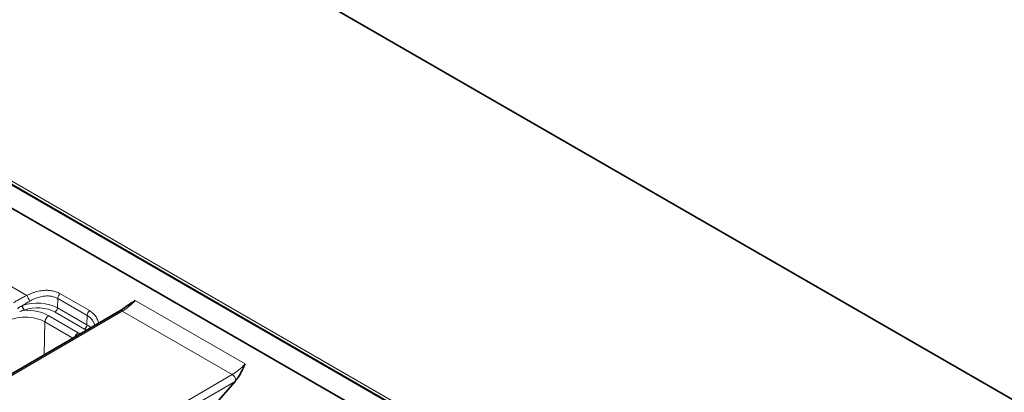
# Model space of a CAD drawing. Header units: millimetres. Extents: x 10 to 830, y 10 to 584.
# Tile 140 of 174: x 560 to 616, y 513 to 535. Entities that reach past the tile are written whole.
import ezdxf

# ---------------------------------------------------------------- set-up
doc = ezdxf.new("R2010")
doc.units = ezdxf.units.MM
doc.header["$LTSCALE"] = 2
doc.layers.add('Sichtbar (ISO)', color=7, linetype='Continuous', lineweight=35)
doc.layers.add('Sichtbar schmal (ISO)', color=7, linetype='Continuous', lineweight=18)

msp = doc.modelspace()

# ---------------------------------------------------------------- linework, layer by layer
at = {"layer": 'Sichtbar (ISO)'}
for p, q in [((559.6542737, 545.80861049), (621.9301945, 509.85359085)), ((622.10302858, 488.85852088), (541.50236078, 535.39333813)), ((558.70706608, 524.11131582), (602.56199228, 498.79166245)), ((565.36099765, 517.9401184), (548.82717164, 508.32758511)), ((572.00572265, 513.87845605), (570.91222893, 512.62645738))]:
    msp.add_line(p, q, dxfattribs=at)
msp.add_ellipse((571.77304914, 513.98432246), major_axis=(0.47864582, 0.50317954), ratio=0.3503682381, start_param=4.8331454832, end_param=4.948602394, dxfattribs=at)
for points, knots in [([(565.63234094, 518.12094541), (565.67148482, 518.15035646), (565.71274946, 518.18036617), (565.75628079, 518.21109863), (565.76251269, 518.21549825), (565.768791, 518.21991279), (565.77511592, 518.22434252), (565.81756325, 518.25407094), (565.86211263, 518.28447793), (565.90881379, 518.31566952), (565.92014353, 518.32323662), (565.93159975, 518.33085059), (565.94317531, 518.33850812), (565.98642394, 518.36711818), (566.03134175, 518.3963277), (566.07753733, 518.42602622), (566.08851075, 518.43308088), (566.09955562, 518.44016353), (566.11067275, 518.4472765), (566.15888242, 518.47812203), (566.20846016, 518.50952622), (566.25940395, 518.54173099)], [0.44201920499, 0.44201920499, 0.44201920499, 0.44201920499, 0.57142857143, 0.57142857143, 0.57142857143, 0.58995468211, 0.58995468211, 0.58995468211, 0.71428571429, 0.71428571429, 0.71428571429, 0.74444853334, 0.74444853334, 0.74444853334, 0.85714285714, 0.85714285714, 0.85714285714, 0.88391256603, 0.88391256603, 0.88391256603, 1, 1, 1, 1]), ([(572.05646573, 513.9390326), (572.08036834, 513.96881669), (572.10454508, 514.0007366), (572.12886615, 514.03482054), (572.1410725, 514.05192672), (572.15331621, 514.06957769), (572.16559227, 514.08778877), (572.17777618, 514.10586313), (572.18999184, 514.12448925), (572.20223716, 514.14368122), (572.22481015, 514.17905964), (572.24748159, 514.21636112), (572.2702403, 514.2556515), (572.27226711, 514.25915057), (572.27429466, 514.26266539), (572.27632296, 514.26619602), (572.30112674, 514.30937137), (572.32603401, 514.35491125), (572.35104298, 514.40277742), (572.35436462, 514.4091349), (572.35768845, 514.41553334), (572.36101429, 514.42197238), (572.38272908, 514.46401359), (572.40451705, 514.50778803), (572.42642145, 514.55318001), (572.43169651, 514.56411142), (572.43697935, 514.57513647), (572.44227032, 514.58625363), (572.46231479, 514.62837018), (572.48246483, 514.67180985), (572.50283056, 514.7164721), (572.50765091, 514.72704318), (572.51248424, 514.73768233), (572.51733211, 514.74839006), (572.5383727, 514.79486345), (572.55967016, 514.842632), (572.58147321, 514.8916826)], [0, 0, 0, 0, 0.1428571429, 0.1428571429, 0.1428571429, 0.2145548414, 0.2145548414, 0.2145548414, 0.2857142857, 0.2857142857, 0.2857142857, 0.4168894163, 0.4168894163, 0.4168894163, 0.4285714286, 0.4285714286, 0.4285714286, 0.5714285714, 0.5714285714, 0.5714285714, 0.5904025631, 0.5904025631, 0.5904025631, 0.7142857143, 0.7142857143, 0.7142857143, 0.7441195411, 0.7441195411, 0.7441195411, 0.8571428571, 0.8571428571, 0.8571428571, 0.883894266, 0.883894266, 0.883894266, 1, 1, 1, 1])]:
    msp.add_open_spline(points, degree=3, knots=knots, dxfattribs=at)
msp.add_open_spline([(565.36099726, 517.94011825), (565.45056959, 517.99219489), (565.54170349, 518.05284323), (565.63234091, 518.12094548)], degree=3, dxfattribs=at)
at = {"layer": 'Sichtbar schmal (ISO)'}
for p, q in [((559.60427371, 545.8036576), (621.8801945, 509.84863796)), ((622.24549717, 488.81830066), (541.64482935, 535.35311792)), ((622.31620783, 488.94077516), (541.71554004, 535.4755924)), ((558.79149796, 519.53708105), (560.01252604, 518.83212016)), ((563.61174923, 517.95624361), (561.91469294, 518.93603952)), ((561.79248536, 518.65211018), (561.77644696, 518.11251981)), ((563.48954153, 517.67231422), (561.79248536, 518.65211018)), ((566.25940395, 518.54173098), (572.58147323, 514.89168257)), ((565.51101364, 517.92526899), (548.97718763, 508.31273568)), ((563.33216803, 516.89352374), (561.63511176, 517.87331964)), ((563.47350324, 517.13272391), (561.77644696, 518.11251981)), ((565.51101364, 517.92526899), (571.8460816, 514.26771577)), ((561.00100661, 515.40528109), (561.05742471, 517.30339148)), ((562.66720419, 516.37398487), (561.05742471, 517.30339148)), ((562.96648379, 516.68239584), (561.26942751, 517.66219174)), ((563.47350324, 517.13272391), (563.48954153, 517.67231422)), ((555.31643742, 504.65276813), (571.8460816, 514.26771577)), ((555.56729154, 504.31656512), (572.00572265, 513.87845605))]:
    msp.add_line(p, q, dxfattribs=at)
for centre, major_axis, ratio, start_param, end_param in [((562.00448817, 518.76596146), (0.15, 0.25980762), 0.5773502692, 1.2224814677, 2.3212879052), ((560.6250437, 517.44775682), (-1.62833011, 0), 0.5773502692, 3.926990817, 5.2691537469), ((560.10232127, 518.66204211), (-0.13854259, 0.26609387), 0.0047906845, 0.8748917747, 2.2045639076), ((565.5736324, 519.92006236), (-1.32035253, -2.12100732), 0.5543455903, 0.8078303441, 1.2415898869), ((559.78892519, 518.24234357), (-0.20832092, -0.09629323), 0.058789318, 4.8023812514, 4.8835767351), ((559.85498746, 518.1480966), (0.06886575, -0.18776983), 0.4378063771, 4.0607348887, 5.58586715), ((559.87018877, 518.15361515), (0.06763899, -0.18821521), 0.4314694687, 4.0528134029, 5.5887034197), ((559.89628917, 517.9844788), (-0.18085298, -0.06318867), 0.0742252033, 4.8312360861, 4.9167897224), ((559.91793692, 516.88190828), (-1.91129633, 0), 0.5773502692, 3.926990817, 4.7453306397), ((560.6250437, 517.29015657), (-1.42845194, 0), 0.5773502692, 3.926990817, 5.2691540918), ((561.63511176, 518.03661895), (-0.1, -0.17320508), 0.5773502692, 0.7853981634, 2.3212879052), ((563.70154445, 517.78616557), (0.15, 0.25980762), 0.5773502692, 1.2224814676, 2.3212879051), ((565.51178195, 517.68076518), (-0.15078431, 0.25935322), 0.5751823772, 5.496045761, 6.2831853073), ((559.91793692, 516.6455079), (-1.61147908, 0), 0.5773502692, 3.926990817, 5.4977871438), ((561.26942751, 517.41724277), (0.15, 0.25980762), 0.5773502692, 0.7853981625, 2.3212879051), ((562.96648379, 516.43744687), (0.15, 0.25980762), 0.5773502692, 0.7853981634, 1.891519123), ((561.61499319, 515.90211238), (-1.91129633, 0), 0.5773502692, 3.8410406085, 3.926990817), ((563.33216803, 517.05682305), (-0.1, -0.17320508), 0.5773502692, 0.7853981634, 2.3212879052), ((562.32209998, 516.31036068), (-1.42845194, 0), 0.5773502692, 3.813139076, 3.926990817), ((562.32209998, 516.46796093), (-1.62833011, 0), 0.5773502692, 3.7078176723, 3.926990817), ((571.77061546, 516.34223514), (1.17375338, 2.20552199), 0.5994728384, 3.9103022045, 4.3440610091), ((571.84684992, 514.02321198), (0.15084112, -0.25932018), 0.5753284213, 0.9349387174, 2.3543270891)]:
    msp.add_ellipse(centre, major_axis=major_axis, ratio=ratio, start_param=start_param, end_param=end_param, dxfattribs=at)
msp.add_open_spline([(561.91469294, 518.93603952), (561.87837973, 518.95700475), (561.80341214, 518.99530791), (561.68595853, 519.04191264), (561.5590817, 519.07940828), (561.42559758, 519.10643049), (561.28582087, 519.12287442), (561.14032026, 519.12842958), (560.98936341, 519.12277473), (560.8339289, 519.10559922), (560.6746312, 519.07653426), (560.5141613, 519.03591452), (560.34842692, 518.98210208), (560.17973374, 518.91455269), (560.06822461, 518.86111957), (560.01252604, 518.83212016)], degree=3, dxfattribs=at)
for points, knots in [([(560.01252604, 518.83212016), (559.96626684, 518.81009278), (559.92187497, 518.78829159), (559.87986191, 518.76717916), (559.83784886, 518.74606673), (559.79822545, 518.72562028), (559.75939913, 518.70510086), (559.72057282, 518.68458144), (559.68253448, 518.66401399), (559.6459835, 518.64381627), (559.60943251, 518.62361855), (559.57437544, 518.60376743), (559.53965919, 518.58364801), (559.50494295, 518.56352859), (559.47056414, 518.54315793), (559.43679685, 518.52262298), (559.40302957, 518.50208803), (559.36987219, 518.48139481), (559.33789755, 518.46089435), (559.30592291, 518.44039388), (559.2751324, 518.42007508), (559.24540432, 518.39986023)], [0.00000000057, 0.00000000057, 0.00000000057, 0.00000000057, 0.14285714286, 0.14285714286, 0.14285714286, 0.28571428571, 0.28571428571, 0.28571428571, 0.42857142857, 0.42857142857, 0.42857142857, 0.57142857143, 0.57142857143, 0.57142857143, 0.71428571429, 0.71428571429, 0.71428571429, 0.85714285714, 0.85714285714, 0.85714285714, 1, 1, 1, 1]), ([(560.18333688, 518.50393051), (560.14288963, 518.48019843), (560.10391967, 518.45697222), (560.06691749, 518.43463473), (560.0299153, 518.41229723), (559.99486919, 518.3908663), (559.96047321, 518.36960913), (559.95785173, 518.36798902), (559.9552341, 518.36636984), (559.95262049, 518.36475171), (559.92094129, 518.34513865), (559.88985387, 518.32568061), (559.85964781, 518.30659393), (559.8559174, 518.30423674), (559.85220039, 518.30188519), (559.84849665, 518.29953924), (559.81973614, 518.28132232), (559.79177669, 518.26344399), (559.76456509, 518.24588712)], [0, 0, 0, 0, 0.25, 0.25, 0.25, 0.5, 0.5, 0.5, 0.51905367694, 0.51905367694, 0.51905367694, 0.75, 0.75, 0.75, 0.77852159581, 0.77852159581, 0.77852159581, 0.99999958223, 0.99999958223, 0.99999958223, 0.99999958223]), ([(561.79248536, 518.65211018), (561.7618153, 518.66981733), (561.73005051, 518.68593837), (561.6975915, 518.70037979), (561.6651325, 518.71482122), (561.63200141, 518.72760747), (561.59753988, 518.73900229), (561.56307834, 518.75039712), (561.52726625, 518.76037482), (561.49052424, 518.7687552), (561.45378223, 518.77713558), (561.41611605, 518.78392498), (561.37756078, 518.78910312), (561.33900552, 518.79428126), (561.29956113, 518.7978455), (561.25931156, 518.79975492), (561.21906198, 518.80166433), (561.17800759, 518.80191948), (561.13618713, 518.80047423), (561.09436667, 518.79902898), (561.05177931, 518.79588142), (561.00856475, 518.79098886), (560.9653502, 518.7860963), (560.92150882, 518.77946041), (560.87712907, 518.77103464), (560.83274932, 518.76260887), (560.78782933, 518.75238873), (560.74275255, 518.74042589), (560.69767578, 518.72846305), (560.65244262, 518.7147772), (560.6064711, 518.69909912), (560.56049957, 518.68342104), (560.51379308, 518.66573175), (560.46669091, 518.64599309), (560.41958873, 518.62625443), (560.37209129, 518.60446045), (560.32476199, 518.58076103), (560.27743269, 518.55706161), (560.23026787, 518.53146669), (560.18333688, 518.50393052)], [0, 0, 0, 0, 0.0769230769, 0.0769230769, 0.0769230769, 0.1538461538, 0.1538461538, 0.1538461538, 0.2307692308, 0.2307692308, 0.2307692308, 0.3076923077, 0.3076923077, 0.3076923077, 0.3846153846, 0.3846153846, 0.3846153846, 0.4615384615, 0.4615384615, 0.4615384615, 0.5384615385, 0.5384615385, 0.5384615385, 0.6153846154, 0.6153846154, 0.6153846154, 0.6923076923, 0.6923076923, 0.6923076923, 0.7692307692, 0.7692307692, 0.7692307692, 0.8461538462, 0.8461538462, 0.8461538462, 0.9230769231, 0.9230769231, 0.9230769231, 1, 1, 1, 1]), ([(559.74785864, 518.23800767), (559.7222503, 518.22585376), (559.69822684, 518.21379169), (559.67566878, 518.201882), (559.65311073, 518.18997231), (559.63201821, 518.17821484), (559.61238699, 518.16673615), (559.59275578, 518.15525746), (559.57458335, 518.14405906), (559.55773847, 518.1332031), (559.54089359, 518.12234713), (559.52537701, 518.11183322), (559.51118806, 518.10182083), (559.49699914, 518.09180845), (559.48413554, 518.08229865), (559.4724368, 518.07334079)], [0, 0, 0, 0, 0.2, 0.2, 0.2, 0.4, 0.4, 0.4, 0.6, 0.6, 0.6, 0.8, 0.8, 0.8, 0.99999971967, 0.99999971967, 0.99999971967, 0.99999971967]), ([(559.85498668, 517.98479703), (559.83156094, 517.97950335), (559.80950261, 517.97391771), (559.78876957, 517.96813821), (559.76803652, 517.96235871), (559.74862879, 517.95638429), (559.73051091, 517.95032283), (559.71239304, 517.94426138), (559.69556426, 517.93811362), (559.67990692, 517.93196622), (559.66424957, 517.92581881), (559.64976404, 517.91967072), (559.63644799, 517.91366431), (559.62313195, 517.9076579), (559.61098478, 517.90179424), (559.5998975, 517.89617054)], [0, 0, 0, 0, 0.2, 0.2, 0.2, 0.4, 0.4, 0.4, 0.6, 0.6, 0.6, 0.8, 0.8, 0.8, 1, 1, 1, 1]), ([(564.1446372, 517.23294358), (564.1372542, 517.26639723), (564.11809584, 517.33812927), (564.07880957, 517.44318753), (564.0265011, 517.54749024), (563.9637891, 517.64475581), (563.89094431, 517.73459426), (563.80992636, 517.81539519), (563.71742495, 517.89025166), (563.64831896, 517.93512817), (563.61174923, 517.9562436)], [0.39697886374, 0.39697886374, 0.39697886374, 0.39697886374, 0.46153846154, 0.53846153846, 0.61538461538, 0.69230769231, 0.76923076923, 0.84615384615, 0.92307692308, 1, 1, 1, 1]), ([(563.92404788, 517.10469607), (563.92243382, 517.11058198), (563.92077252, 517.11643793), (563.91906438, 517.12226355), (563.91055477, 517.1512856), (563.90088373, 517.17955538), (563.89008304, 517.20705838), (563.88820399, 517.21184322), (563.8862907, 517.21660484), (563.88434337, 517.22134317), (563.87251759, 517.25011809), (563.85943668, 517.27803461), (563.84514104, 517.30505217), (563.8435517, 517.30805589), (563.84194733, 517.3110485), (563.84032801, 517.31402994), (563.82414331, 517.34382856), (563.80646655, 517.37251341), (563.78733462, 517.40004517), (563.76820268, 517.42757693), (563.74760619, 517.45395393), (563.72582869, 517.47890112), (563.70405118, 517.5038483), (563.68112268, 517.52738327), (563.65656333, 517.5499695), (563.63200398, 517.57255573), (563.60579183, 517.59417614), (563.57795128, 517.61462661), (563.57537308, 517.61652044), (563.57278096, 517.6184042), (563.57017487, 517.62027778), (563.54463916, 517.63863599), (563.51776213, 517.65601945), (563.48954134, 517.67231412)], [0.5518134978, 0.5518134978, 0.5518134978, 0.5518134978, 0.5625, 0.5625, 0.5625, 0.61573792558, 0.61573792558, 0.61573792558, 0.625, 0.625, 0.625, 0.68124668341, 0.68124668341, 0.68124668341, 0.6875, 0.6875, 0.6875, 0.75, 0.75, 0.75, 0.8125, 0.8125, 0.8125, 0.875, 0.875, 0.875, 0.9375, 0.9375, 0.9375, 0.94328786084, 0.94328786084, 0.94328786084, 1, 1, 1, 1])]:
    msp.add_open_spline(points, degree=3, knots=knots, dxfattribs=at)

doc.saveas('drawing.dxf')
